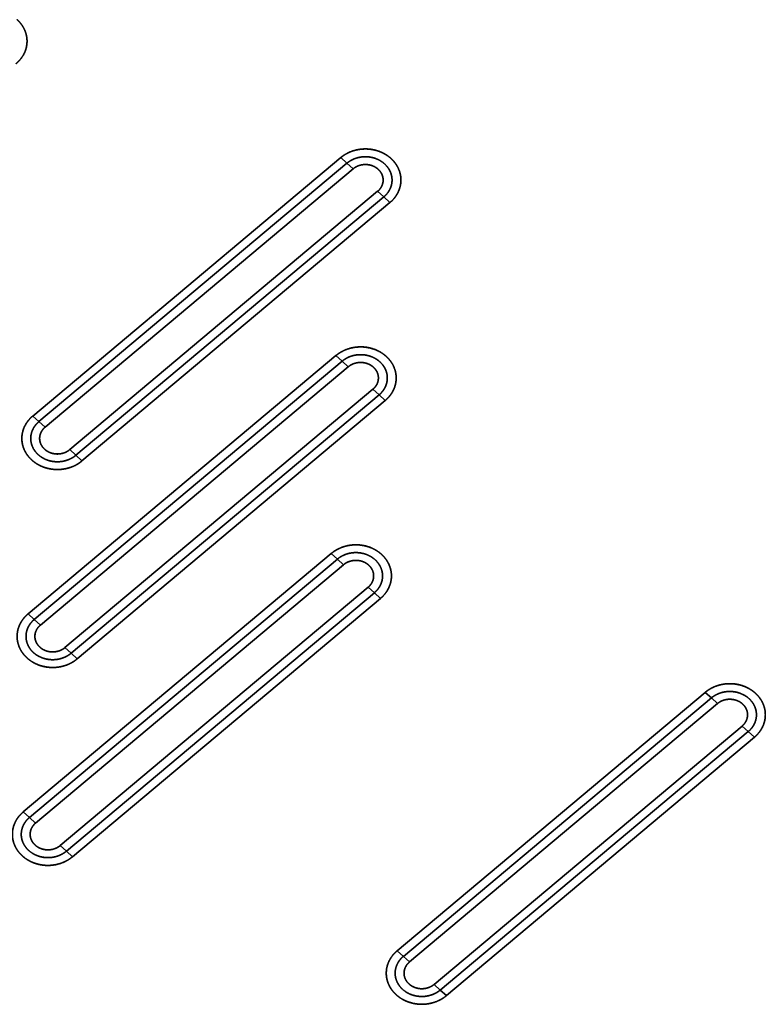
# Model space of a CAD drawing. Extents: x -8 to 2003, y -38 to 1514.
# Tile 14 of 31: x 375 to 500, y 507 to 673. Entities that reach past the tile are written whole.
import ezdxf

# ---------------------------------------------------------------- set-up
doc = ezdxf.new("R2010")
doc.units = 0
doc.layers.get('0').update_dxf_attribs({"lineweight": 13})

# ---------------------------------------------------------------- blocks, each defined once
blk = doc.blocks.new('BLOCK59')
at = {"color": 7, "lineweight": 35}
for p, q in [((260.03, 589.73), (208.07, 546.12)), ((260.03, 589.73), (208.07, 546.12)), ((261.07, 588.78), (209.11, 545.17)), ((209.11, 545.17), (261.07, 588.78)), ((210.14, 544.23), (262.11, 587.83)), ((210.14, 544.23), (262.11, 587.83)), ((214.3, 540.44), (266.26, 584.04)), ((266.26, 584.04), (214.3, 540.44)), ((215.33, 539.49), (267.3, 583.1)), ((215.33, 539.49), (267.3, 583.1)), ((216.37, 538.54), (268.34, 582.15)), ((216.37, 538.54), (268.34, 582.15)), ((259.23, 556.32), (207.27, 512.72)), ((259.23, 556.32), (207.27, 512.72)), ((260.27, 555.38), (208.31, 511.77)), ((208.31, 511.77), (260.27, 555.38)), ((209.34, 510.82), (261.31, 554.43)), ((209.34, 510.82), (261.31, 554.43)), ((213.5, 507.03), (265.46, 550.64)), ((265.46, 550.64), (213.5, 507.03)), ((214.54, 506.09), (266.5, 549.69)), ((214.54, 506.09), (266.5, 549.69)), ((215.57, 505.14), (267.54, 548.74)), ((215.57, 505.14), (267.54, 548.74)), ((258.43, 522.92), (206.47, 479.31)), ((258.43, 522.92), (206.47, 479.31)), ((259.47, 521.97), (207.51, 478.37)), ((207.51, 478.37), (259.47, 521.97)), ((208.54, 477.42), (260.51, 521.03)), ((208.54, 477.42), (260.51, 521.03)), ((212.7, 473.63), (264.66, 517.24)), ((264.66, 517.24), (212.7, 473.63)), ((213.74, 472.68), (265.7, 516.29)), ((213.74, 472.68), (265.7, 516.29)), ((214.77, 471.74), (266.74, 515.34)), ((214.77, 471.74), (266.74, 515.34)), ((321.53, 499.48), (269.56, 455.88)), ((321.53, 499.48), (269.56, 455.88)), ((322.57, 498.54), (270.6, 454.93)), ((270.6, 454.93), (322.57, 498.54)), ((271.64, 453.99), (323.6, 497.59)), ((271.64, 453.99), (323.6, 497.59)), ((275.79, 450.2), (327.76, 493.8)), ((327.76, 493.8), (275.79, 450.2)), ((276.83, 449.25), (328.79, 492.85)), ((276.83, 449.25), (328.79, 492.85)), ((277.87, 448.3), (329.83, 491.91)), ((277.87, 448.3), (329.83, 491.91))]:
    blk.add_line(p, q, dxfattribs=at)
at = {"color": 7, "lineweight": 35, "ltscale": 0.035136}
for p, q in [((260.03, 589.73), (261.07, 588.78)), ((260.03, 589.73), (261.07, 588.78)), ((261.07, 588.78), (262.11, 587.83)), ((261.07, 588.78), (262.11, 587.83)), ((267.3, 583.1), (266.26, 584.04)), ((267.3, 583.1), (266.26, 584.04)), ((268.34, 582.15), (267.3, 583.1)), ((268.34, 582.15), (267.3, 583.1)), ((259.23, 556.32), (260.27, 555.38)), ((259.23, 556.32), (260.27, 555.38)), ((260.27, 555.38), (261.31, 554.43)), ((260.27, 555.38), (261.31, 554.43)), ((266.5, 549.69), (265.46, 550.64)), ((266.5, 549.69), (265.46, 550.64)), ((267.54, 548.74), (266.5, 549.69)), ((267.54, 548.74), (266.5, 549.69)), ((208.07, 546.12), (209.11, 545.17)), ((208.07, 546.12), (209.11, 545.17)), ((209.11, 545.17), (210.14, 544.23)), ((209.11, 545.17), (210.14, 544.23)), ((215.33, 539.49), (214.3, 540.44)), ((215.33, 539.49), (214.3, 540.44)), ((216.37, 538.54), (215.33, 539.49)), ((216.37, 538.54), (215.33, 539.49)), ((258.43, 522.92), (259.47, 521.97)), ((258.43, 522.92), (259.47, 521.97)), ((259.47, 521.97), (260.51, 521.03)), ((259.47, 521.97), (260.51, 521.03)), ((265.7, 516.29), (264.66, 517.24)), ((265.7, 516.29), (264.66, 517.24)), ((266.74, 515.34), (265.7, 516.29)), ((266.74, 515.34), (265.7, 516.29)), ((207.27, 512.72), (208.31, 511.77)), ((207.27, 512.72), (208.31, 511.77)), ((208.31, 511.77), (209.34, 510.82)), ((208.31, 511.77), (209.34, 510.82)), ((214.54, 506.09), (213.5, 507.03)), ((214.54, 506.09), (213.5, 507.03)), ((215.57, 505.14), (214.54, 506.09)), ((215.57, 505.14), (214.54, 506.09)), ((321.53, 499.48), (322.57, 498.54)), ((321.53, 499.48), (322.57, 498.54)), ((322.57, 498.54), (323.6, 497.59)), ((322.57, 498.54), (323.6, 497.59)), ((328.79, 492.85), (327.76, 493.8)), ((328.79, 492.85), (327.76, 493.8)), ((329.83, 491.91), (328.79, 492.85)), ((329.83, 491.91), (328.79, 492.85)), ((206.47, 479.31), (207.51, 478.37)), ((206.47, 479.31), (207.51, 478.37)), ((207.51, 478.37), (208.54, 477.42)), ((207.51, 478.37), (208.54, 477.42)), ((213.74, 472.68), (212.7, 473.63)), ((213.74, 472.68), (212.7, 473.63)), ((214.77, 471.74), (213.74, 472.68)), ((214.77, 471.74), (213.74, 472.68)), ((269.56, 455.88), (270.6, 454.93)), ((269.56, 455.88), (270.6, 454.93)), ((270.6, 454.93), (271.64, 453.99)), ((270.6, 454.93), (271.64, 453.99)), ((276.83, 449.25), (275.79, 450.2)), ((276.83, 449.25), (275.79, 450.2)), ((277.87, 448.3), (276.83, 449.25)), ((277.87, 448.3), (276.83, 449.25))]:
    blk.add_line(p, q, dxfattribs=at)
at = {"color": 7, "lineweight": 35}
for points, knots in [([(205.42, 613.01), (205.81, 612.65), (206.16, 612.25), (206.45, 611.82), (206.91, 610.89), (207.11, 609.89), (207.14, 609.39), (207.06, 608.38), (206.71, 607.42), (206.47, 606.97), (206.08, 606.41), (205.61, 605.91), (205.5, 605.8), (205.37, 605.69), (205.25, 605.58)], [0, 0, 0, 0, 0, 0, 3.459933, 3.459933, 3.459933, 6.845015, 6.845015, 6.845015, 10.255085, 10.255085, 10.255085, 11.337267, 11.337267, 11.337267, 11.337267, 11.337267, 11.337267]), ([(205.25, 605.58), (205.73, 605.99), (206.17, 606.47), (206.54, 607.03), (207.03, 608.14), (207.14, 609.35), (207.11, 609.88), (206.9, 610.92), (206.43, 611.86), (206.13, 612.29), (205.79, 612.67), (205.42, 613.01)], [0, 0, 0, 0, 0, 0, 5.867986, 5.867986, 5.867986, 10.485978, 10.485978, 10.485978, 15.122819, 15.122819, 15.122819, 15.122819, 15.122819, 15.122819]), ([(260.03, 589.73), (260.45, 590.07), (260.91, 590.38), (261.4, 590.63), (262.45, 591.02), (263.56, 591.19), (264.13, 591.22), (265.27, 591.16), (266.36, 590.87), (266.89, 590.67), (267.54, 590.33), (268.12, 589.9), (268.26, 589.8), (268.39, 589.69), (268.52, 589.57)], [0, 0, 0, 0, 0, 0, 3.548015, 3.548015, 3.548015, 7.176611, 7.176611, 7.176611, 10.782581, 10.782581, 10.782581, 11.906057, 11.906057, 11.906057, 11.906057, 11.906057, 11.906057]), ([(268.52, 589.57), (268.02, 590.02), (267.43, 590.43), (266.76, 590.75), (265.3, 591.21), (263.73, 591.24), (262.95, 591.14), (261.84, 590.84), (260.88, 590.34), (260.57, 590.15), (260.29, 589.94), (260.03, 589.73)], [0, 0, 0, 0, 0, 0, 6.233792, 6.233792, 6.233792, 12.425767, 12.425767, 12.425767, 15.561344, 15.561344, 15.561344, 15.561344, 15.561344, 15.561344]), ([(261.07, 588.78), (261.55, 589.18), (262.11, 589.5), (262.72, 589.73), (263.95, 589.96), (265.2, 589.83), (265.78, 589.68), (266.71, 589.28), (267.48, 588.66), (267.77, 588.36), (268.25, 587.73), (268.55, 587.01), (268.65, 586.64), (268.75, 585.78), (268.59, 584.91), (268.41, 584.44), (268.07, 583.88), (267.63, 583.39), (267.52, 583.29), (267.41, 583.19), (267.3, 583.1)], [0, 0, 0, 0, 0, 0, 4.718867, 4.718867, 4.718867, 9.044567, 9.044567, 9.044567, 12.144534, 12.144534, 12.144534, 15.08514, 15.08514, 15.08514, 18.96418, 18.96418, 18.96418, 20.080986, 20.080986, 20.080986, 20.080986, 20.080986, 20.080986]), ([(261.07, 588.78), (261.39, 589.05), (261.74, 589.27), (262.12, 589.46), (263, 589.79), (263.94, 589.91), (264.47, 589.91), (265.42, 589.78), (266.32, 589.44), (266.7, 589.24), (267.4, 588.76), (267.95, 588.15), (268.18, 587.82), (268.53, 587.13), (268.69, 586.38), (268.72, 586), (268.67, 585.26), (268.43, 584.55), (268.26, 584.21), (267.97, 583.77), (267.62, 583.38), (267.52, 583.28), (267.41, 583.19), (267.3, 583.1)], [0, 0, 0, 0, 0, 0, 2.812135, 2.812135, 2.812135, 6.245007, 6.245007, 6.245007, 9.14838, 9.14838, 9.14838, 11.888757, 11.888757, 11.888757, 14.49643, 14.49643, 14.49643, 17.115495, 17.115495, 17.115495, 18.087579, 18.087579, 18.087579, 18.087579, 18.087579, 18.087579]), ([(262.11, 587.83), (262.39, 588.06), (262.7, 588.25), (263.05, 588.4), (263.78, 588.59), (264.54, 588.58), (264.91, 588.52), (265.45, 588.35), (265.93, 588.08), (266.08, 587.98), (266.22, 587.87), (266.35, 587.75)], [0, 0, 0, 0, 0, 0, 3.068636, 3.068636, 3.068636, 6.169147, 6.169147, 6.169147, 7.68035, 7.68035, 7.68035, 7.68035, 7.68035, 7.68035]), ([(262.11, 587.83), (262.37, 588.05), (262.67, 588.23), (262.99, 588.37), (263.76, 588.6), (264.58, 588.58), (265.03, 588.5), (265.58, 588.31), (266.05, 588), (266.16, 587.92), (266.26, 587.84), (266.35, 587.75)], [0, 0, 0, 0, 0, 0, 2.938005, 2.938005, 2.938005, 6.668285, 6.668285, 6.668285, 7.774305, 7.774305, 7.774305, 7.774305, 7.774305, 7.774305]), ([(268.52, 589.57), (268.91, 589.22), (269.25, 588.82), (269.54, 588.38), (270, 587.46), (270.2, 586.46), (270.23, 585.95), (270.15, 584.95), (269.8, 583.99), (269.56, 583.53), (269.18, 582.97), (268.71, 582.48), (268.59, 582.36), (268.47, 582.25), (268.34, 582.15)], [0, 0, 0, 0, 0, 0, 3.459933, 3.459933, 3.459933, 6.845015, 6.845015, 6.845015, 10.255085, 10.255085, 10.255085, 11.337267, 11.337267, 11.337267, 11.337267, 11.337267, 11.337267]), ([(268.34, 582.15), (268.82, 582.55), (269.26, 583.04), (269.64, 583.6), (270.12, 584.71), (270.23, 585.91), (270.2, 586.44), (270, 587.49), (269.52, 588.42), (269.22, 588.85), (268.88, 589.24), (268.52, 589.57)], [0, 0, 0, 0, 0, 0, 5.867986, 5.867986, 5.867986, 10.485978, 10.485978, 10.485978, 15.122819, 15.122819, 15.122819, 15.122819, 15.122819, 15.122819]), ([(266.35, 587.75), (266.61, 587.52), (266.83, 587.24), (267, 586.94), (267.22, 586.29), (267.2, 585.62), (267.13, 585.29), (266.94, 584.82), (266.63, 584.4), (266.52, 584.27), (266.4, 584.15), (266.26, 584.04)], [0, 0, 0, 0, 0, 0, 3.007019, 3.007019, 3.007019, 5.984959, 5.984959, 5.984959, 7.462987, 7.462987, 7.462987, 7.462987, 7.462987, 7.462987]), ([(266.35, 587.75), (266.59, 587.54), (266.79, 587.29), (266.95, 587.02), (267.18, 586.45), (267.21, 585.84), (267.18, 585.54), (267.04, 585.03), (266.76, 584.56), (266.62, 584.37), (266.45, 584.2), (266.26, 584.04)], [0, 0, 0, 0, 0, 0, 2.763179, 2.763179, 2.763179, 5.471154, 5.471154, 5.471154, 7.56044, 7.56044, 7.56044, 7.56044, 7.56044, 7.56044]), ([(259.23, 556.32), (259.65, 556.67), (260.11, 556.97), (260.6, 557.22), (261.65, 557.62), (262.76, 557.79), (263.33, 557.82), (264.47, 557.76), (265.56, 557.47), (266.09, 557.26), (266.74, 556.93), (267.32, 556.5), (267.46, 556.39), (267.59, 556.28), (267.72, 556.17)], [0, 0, 0, 0, 0, 0, 3.548015, 3.548015, 3.548015, 7.176611, 7.176611, 7.176611, 10.782581, 10.782581, 10.782581, 11.906057, 11.906057, 11.906057, 11.906057, 11.906057, 11.906057]), ([(267.72, 556.17), (267.22, 556.62), (266.64, 557.02), (265.96, 557.35), (264.5, 557.8), (262.93, 557.83), (262.15, 557.74), (261.04, 557.43), (260.08, 556.93), (259.77, 556.74), (259.49, 556.54), (259.23, 556.32)], [0, 0, 0, 0, 0, 0, 6.233792, 6.233792, 6.233792, 12.425767, 12.425767, 12.425767, 15.561344, 15.561344, 15.561344, 15.561344, 15.561344, 15.561344]), ([(260.27, 555.38), (260.75, 555.78), (261.31, 556.1), (261.92, 556.32), (263.15, 556.56), (264.4, 556.42), (264.98, 556.27), (265.91, 555.87), (266.69, 555.25), (266.97, 554.96), (267.45, 554.33), (267.75, 553.61), (267.85, 553.24), (267.95, 552.37), (267.79, 551.51), (267.61, 551.04), (267.27, 550.48), (266.83, 549.99), (266.72, 549.89), (266.62, 549.79), (266.5, 549.69)], [0, 0, 0, 0, 0, 0, 4.718867, 4.718867, 4.718867, 9.044567, 9.044567, 9.044567, 12.144534, 12.144534, 12.144534, 15.08514, 15.08514, 15.08514, 18.96418, 18.96418, 18.96418, 20.080986, 20.080986, 20.080986, 20.080986, 20.080986, 20.080986]), ([(260.27, 555.38), (260.59, 555.64), (260.94, 555.87), (261.32, 556.06), (262.2, 556.39), (263.14, 556.5), (263.67, 556.5), (264.62, 556.38), (265.52, 556.04), (265.9, 555.83), (266.6, 555.36), (267.15, 554.74), (267.38, 554.41), (267.73, 553.72), (267.89, 552.97), (267.92, 552.6), (267.87, 551.86), (267.63, 551.14), (267.46, 550.8), (267.17, 550.37), (266.82, 549.98), (266.72, 549.88), (266.61, 549.78), (266.5, 549.69)], [0, 0, 0, 0, 0, 0, 2.812135, 2.812135, 2.812135, 6.245007, 6.245007, 6.245007, 9.148379, 9.148379, 9.148379, 11.888757, 11.888757, 11.888757, 14.49643, 14.49643, 14.49643, 17.115494, 17.115494, 17.115494, 18.087579, 18.087579, 18.087579, 18.087579, 18.087579, 18.087579]), ([(261.31, 554.43), (261.59, 554.66), (261.9, 554.85), (262.25, 555), (262.98, 555.19), (263.74, 555.17), (264.11, 555.11), (264.65, 554.95), (265.13, 554.68), (265.28, 554.58), (265.42, 554.47), (265.55, 554.35)], [0, 0, 0, 0, 0, 0, 3.068636, 3.068636, 3.068636, 6.169147, 6.169147, 6.169147, 7.68035, 7.68035, 7.68035, 7.68035, 7.68035, 7.68035]), ([(261.31, 554.43), (261.57, 554.65), (261.87, 554.83), (262.19, 554.97), (262.96, 555.19), (263.78, 555.18), (264.23, 555.1), (264.78, 554.9), (265.25, 554.59), (265.36, 554.52), (265.46, 554.44), (265.55, 554.35)], [0, 0, 0, 0, 0, 0, 2.938005, 2.938005, 2.938005, 6.668285, 6.668285, 6.668285, 7.774305, 7.774305, 7.774305, 7.774305, 7.774305, 7.774305]), ([(267.72, 556.17), (268.11, 555.81), (268.45, 555.42), (268.74, 554.98), (269.2, 554.06), (269.4, 553.05), (269.43, 552.55), (269.35, 551.54), (269, 550.58), (268.76, 550.13), (268.38, 549.57), (267.91, 549.08), (267.79, 548.96), (267.67, 548.85), (267.54, 548.74)], [0, 0, 0, 0, 0, 0, 3.459933, 3.459933, 3.459933, 6.845015, 6.845015, 6.845015, 10.255085, 10.255085, 10.255085, 11.337267, 11.337267, 11.337267, 11.337267, 11.337267, 11.337267]), ([(267.54, 548.74), (268.02, 549.15), (268.47, 549.63), (268.84, 550.19), (269.32, 551.3), (269.43, 552.51), (269.4, 553.04), (269.2, 554.08), (268.72, 555.02), (268.42, 555.45), (268.08, 555.83), (267.72, 556.17)], [0, 0, 0, 0, 0, 0, 5.867986, 5.867986, 5.867986, 10.485978, 10.485978, 10.485978, 15.122819, 15.122819, 15.122819, 15.122819, 15.122819, 15.122819]), ([(265.55, 554.35), (265.81, 554.11), (266.03, 553.84), (266.2, 553.54), (266.42, 552.89), (266.4, 552.22), (266.33, 551.88), (266.14, 551.41), (265.83, 551), (265.72, 550.87), (265.6, 550.75), (265.46, 550.64)], [0, 0, 0, 0, 0, 0, 3.007019, 3.007019, 3.007019, 5.984959, 5.984959, 5.984959, 7.462987, 7.462987, 7.462987, 7.462987, 7.462987, 7.462987]), ([(265.55, 554.35), (265.79, 554.14), (265.99, 553.89), (266.15, 553.62), (266.38, 553.05), (266.41, 552.44), (266.38, 552.14), (266.24, 551.62), (265.96, 551.16), (265.82, 550.97), (265.65, 550.79), (265.46, 550.64)], [0, 0, 0, 0, 0, 0, 2.763179, 2.763179, 2.763179, 5.471154, 5.471154, 5.471154, 7.56044, 7.56044, 7.56044, 7.56044, 7.56044, 7.56044]), ([(207.89, 538.7), (207.5, 539.05), (207.16, 539.45), (206.86, 539.89), (206.41, 540.81), (206.21, 541.81), (206.18, 542.32), (206.26, 543.32), (206.6, 544.28), (206.84, 544.74), (207.23, 545.3), (207.7, 545.79), (207.82, 545.91), (207.94, 546.02), (208.07, 546.12)], [0, 0, 0, 0, 0, 0, 3.459933, 3.459933, 3.459933, 6.845015, 6.845015, 6.845015, 10.255085, 10.255085, 10.255085, 11.337267, 11.337267, 11.337267, 11.337267, 11.337267, 11.337267]), ([(208.07, 546.12), (207.58, 545.72), (207.14, 545.23), (206.77, 544.67), (206.29, 543.56), (206.17, 542.36), (206.2, 541.82), (206.41, 540.78), (206.89, 539.85), (207.18, 539.42), (207.52, 539.03), (207.89, 538.7)], [0, 0, 0, 0, 0, 0, 5.867986, 5.867986, 5.867986, 10.485978, 10.485978, 10.485978, 15.122819, 15.122819, 15.122819, 15.122819, 15.122819, 15.122819]), ([(215.33, 539.49), (214.86, 539.09), (214.3, 538.77), (213.68, 538.54), (212.45, 538.31), (211.21, 538.44), (210.63, 538.59), (209.7, 538.99), (208.92, 539.61), (208.63, 539.91), (208.16, 540.54), (207.86, 541.26), (207.76, 541.63), (207.66, 542.49), (207.82, 543.36), (208, 543.83), (208.34, 544.39), (208.78, 544.88), (208.88, 544.98), (208.99, 545.08), (209.11, 545.17)], [0, 0, 0, 0, 0, 0, 4.718868, 4.718868, 4.718868, 9.044568, 9.044568, 9.044568, 12.144535, 12.144535, 12.144535, 15.08514, 15.08514, 15.08514, 18.964181, 18.964181, 18.964181, 20.080986, 20.080986, 20.080986, 20.080986, 20.080986, 20.080986]), ([(215.33, 539.49), (215.02, 539.22), (214.67, 539), (214.29, 538.81), (213.41, 538.48), (212.46, 538.36), (211.94, 538.36), (210.98, 538.49), (210.09, 538.83), (209.7, 539.03), (209.01, 539.51), (208.46, 540.12), (208.23, 540.45), (207.88, 541.14), (207.72, 541.89), (207.69, 542.27), (207.74, 543.01), (207.98, 543.72), (208.15, 544.06), (208.43, 544.5), (208.79, 544.89), (208.89, 544.99), (209, 545.08), (209.11, 545.17)], [0, 0, 0, 0, 0, 0, 2.812135, 2.812135, 2.812135, 6.245007, 6.245007, 6.245007, 9.14838, 9.14838, 9.14838, 11.888757, 11.888757, 11.888757, 14.49643, 14.49643, 14.49643, 17.115495, 17.115495, 17.115495, 18.087579, 18.087579, 18.087579, 18.087579, 18.087579, 18.087579]), ([(210.05, 540.52), (209.8, 540.75), (209.58, 541.03), (209.41, 541.33), (209.19, 541.98), (209.21, 542.65), (209.28, 542.98), (209.47, 543.45), (209.77, 543.87), (209.89, 544), (210.01, 544.12), (210.14, 544.23)], [0, 0, 0, 0, 0, 0, 3.007019, 3.007019, 3.007019, 5.984959, 5.984959, 5.984959, 7.462987, 7.462987, 7.462987, 7.462987, 7.462987, 7.462987]), ([(210.05, 540.52), (209.82, 540.73), (209.62, 540.98), (209.46, 541.25), (209.23, 541.82), (209.19, 542.43), (209.22, 542.73), (209.37, 543.24), (209.65, 543.71), (209.79, 543.9), (209.96, 544.07), (210.14, 544.23)], [0, 0, 0, 0, 0, 0, 2.763179, 2.763179, 2.763179, 5.471154, 5.471154, 5.471154, 7.56044, 7.56044, 7.56044, 7.56044, 7.56044, 7.56044]), ([(214.3, 540.44), (214.02, 540.21), (213.71, 540.02), (213.36, 539.87), (212.63, 539.68), (211.87, 539.69), (211.49, 539.75), (210.95, 539.92), (210.47, 540.19), (210.33, 540.29), (210.19, 540.4), (210.05, 540.52)], [0, 0, 0, 0, 0, 0, 3.068636, 3.068636, 3.068636, 6.169147, 6.169147, 6.169147, 7.68035, 7.68035, 7.68035, 7.68035, 7.68035, 7.68035]), ([(214.3, 540.44), (214.04, 540.22), (213.74, 540.04), (213.42, 539.9), (212.64, 539.67), (211.83, 539.69), (211.38, 539.77), (210.83, 539.96), (210.35, 540.27), (210.25, 540.35), (210.15, 540.43), (210.05, 540.52)], [0, 0, 0, 0, 0, 0, 2.938005, 2.938005, 2.938005, 6.668285, 6.668285, 6.668285, 7.774305, 7.774305, 7.774305, 7.774305, 7.774305, 7.774305]), ([(216.37, 538.54), (215.96, 538.2), (215.5, 537.89), (215.01, 537.64), (213.96, 537.25), (212.85, 537.08), (212.28, 537.05), (211.14, 537.11), (210.05, 537.4), (209.52, 537.6), (208.87, 537.94), (208.28, 538.37), (208.15, 538.47), (208.02, 538.58), (207.89, 538.7)], [0, 0, 0, 0, 0, 0, 3.548015, 3.548015, 3.548015, 7.176611, 7.176611, 7.176611, 10.782581, 10.782581, 10.782581, 11.906057, 11.906057, 11.906057, 11.906057, 11.906057, 11.906057]), ([(207.89, 538.7), (208.38, 538.25), (208.97, 537.84), (209.65, 537.52), (211.11, 537.06), (212.68, 537.03), (213.46, 537.13), (214.57, 537.43), (215.53, 537.93), (215.83, 538.12), (216.11, 538.33), (216.37, 538.54)], [0, 0, 0, 0, 0, 0, 6.233792, 6.233792, 6.233792, 12.425767, 12.425767, 12.425767, 15.561344, 15.561344, 15.561344, 15.561344, 15.561344, 15.561344]), ([(258.43, 522.92), (258.85, 523.27), (259.31, 523.57), (259.8, 523.82), (260.85, 524.22), (261.96, 524.39), (262.53, 524.42), (263.67, 524.35), (264.76, 524.06), (265.29, 523.86), (265.94, 523.52), (266.53, 523.1), (266.66, 522.99), (266.79, 522.88), (266.92, 522.76)], [0, 0, 0, 0, 0, 0, 3.548015, 3.548015, 3.548015, 7.176611, 7.176611, 7.176611, 10.782581, 10.782581, 10.782581, 11.906057, 11.906057, 11.906057, 11.906057, 11.906057, 11.906057]), ([(266.92, 522.76), (266.42, 523.21), (265.84, 523.62), (265.16, 523.95), (263.7, 524.4), (262.13, 524.43), (261.35, 524.33), (260.24, 524.03), (259.28, 523.53), (258.98, 523.34), (258.69, 523.14), (258.43, 522.92)], [0, 0, 0, 0, 0, 0, 6.233792, 6.233792, 6.233792, 12.425767, 12.425767, 12.425767, 15.561344, 15.561344, 15.561344, 15.561344, 15.561344, 15.561344]), ([(259.47, 521.97), (259.95, 522.37), (260.51, 522.69), (261.12, 522.92), (262.35, 523.16), (263.6, 523.02), (264.18, 522.87), (265.11, 522.47), (265.89, 521.85), (266.17, 521.56), (266.65, 520.92), (266.95, 520.2), (267.05, 519.84), (267.15, 518.97), (266.99, 518.11), (266.81, 517.63), (266.47, 517.07), (266.03, 516.59), (265.92, 516.48), (265.82, 516.38), (265.7, 516.29)], [0, 0, 0, 0, 0, 0, 4.718866, 4.718866, 4.718866, 9.044566, 9.044566, 9.044566, 12.144533, 12.144533, 12.144533, 15.085139, 15.085139, 15.085139, 18.964179, 18.964179, 18.964179, 20.080986, 20.080986, 20.080986, 20.080986, 20.080986, 20.080986]), ([(259.47, 521.97), (259.79, 522.24), (260.14, 522.47), (260.52, 522.66), (261.4, 522.99), (262.34, 523.1), (262.87, 523.1), (263.82, 522.97), (264.72, 522.63), (265.1, 522.43), (265.8, 521.96), (266.35, 521.34), (266.58, 521.01), (266.93, 520.32), (267.09, 519.57), (267.12, 519.2), (267.07, 518.45), (266.83, 517.74), (266.66, 517.4), (266.37, 516.96), (266.02, 516.58), (265.92, 516.48), (265.81, 516.38), (265.7, 516.29)], [0, 0, 0, 0, 0, 0, 2.812135, 2.812135, 2.812135, 6.245007, 6.245007, 6.245007, 9.14838, 9.14838, 9.14838, 11.888758, 11.888758, 11.888758, 14.49643, 14.49643, 14.49643, 17.115495, 17.115495, 17.115495, 18.087579, 18.087579, 18.087579, 18.087579, 18.087579, 18.087579]), ([(266.92, 522.76), (267.31, 522.41), (267.65, 522.01), (267.94, 521.58), (268.4, 520.65), (268.6, 519.65), (268.63, 519.15), (268.55, 518.14), (268.2, 517.18), (267.97, 516.72), (267.58, 516.17), (267.11, 515.67), (266.99, 515.56), (266.87, 515.45), (266.74, 515.34)], [0, 0, 0, 0, 0, 0, 3.459933, 3.459933, 3.459933, 6.845015, 6.845015, 6.845015, 10.255085, 10.255085, 10.255085, 11.337267, 11.337267, 11.337267, 11.337267, 11.337267, 11.337267]), ([(266.74, 515.34), (267.22, 515.75), (267.67, 516.23), (268.04, 516.79), (268.52, 517.9), (268.63, 519.1), (268.61, 519.64), (268.4, 520.68), (267.92, 521.62), (267.62, 522.05), (267.29, 522.43), (266.92, 522.76)], [0, 0, 0, 0, 0, 0, 5.867986, 5.867986, 5.867986, 10.485978, 10.485978, 10.485978, 15.122819, 15.122819, 15.122819, 15.122819, 15.122819, 15.122819]), ([(260.51, 521.03), (260.79, 521.26), (261.1, 521.45), (261.45, 521.59), (262.18, 521.78), (262.94, 521.77), (263.31, 521.71), (263.85, 521.55), (264.33, 521.28), (264.48, 521.18), (264.62, 521.07), (264.75, 520.95)], [0, 0, 0, 0, 0, 0, 3.068636, 3.068636, 3.068636, 6.169147, 6.169147, 6.169147, 7.68035, 7.68035, 7.68035, 7.68035, 7.68035, 7.68035]), ([(260.51, 521.03), (260.77, 521.24), (261.07, 521.43), (261.39, 521.57), (262.16, 521.79), (262.98, 521.78), (263.43, 521.7), (263.98, 521.5), (264.45, 521.19), (264.56, 521.11), (264.66, 521.03), (264.75, 520.95)], [0, 0, 0, 0, 0, 0, 2.938005, 2.938005, 2.938005, 6.668285, 6.668285, 6.668285, 7.774305, 7.774305, 7.774305, 7.774305, 7.774305, 7.774305]), ([(264.75, 520.95), (265.01, 520.71), (265.23, 520.44), (265.4, 520.13), (265.62, 519.49), (265.6, 518.81), (265.53, 518.48), (265.34, 518.01), (265.03, 517.6), (264.92, 517.47), (264.8, 517.35), (264.66, 517.24)], [0, 0, 0, 0, 0, 0, 3.007019, 3.007019, 3.007019, 5.984959, 5.984959, 5.984959, 7.462987, 7.462987, 7.462987, 7.462987, 7.462987, 7.462987]), ([(264.75, 520.95), (264.99, 520.73), (265.19, 520.49), (265.35, 520.22), (265.58, 519.65), (265.61, 519.04), (265.58, 518.74), (265.44, 518.22), (265.16, 517.75), (265.02, 517.56), (264.85, 517.39), (264.66, 517.24)], [0, 0, 0, 0, 0, 0, 2.763179, 2.763179, 2.763179, 5.471154, 5.471154, 5.471154, 7.56044, 7.56044, 7.56044, 7.56044, 7.56044, 7.56044]), ([(207.09, 505.3), (206.7, 505.65), (206.36, 506.05), (206.06, 506.48), (205.61, 507.41), (205.41, 508.41), (205.38, 508.91), (205.46, 509.92), (205.81, 510.88), (206.04, 511.34), (206.43, 511.89), (206.9, 512.39), (207.02, 512.5), (207.14, 512.61), (207.27, 512.72)], [0, 0, 0, 0, 0, 0, 3.459933, 3.459933, 3.459933, 6.845015, 6.845015, 6.845015, 10.255085, 10.255085, 10.255085, 11.337267, 11.337267, 11.337267, 11.337267, 11.337267, 11.337267]), ([(207.27, 512.72), (206.78, 512.31), (206.34, 511.83), (205.97, 511.27), (205.49, 510.16), (205.37, 508.96), (205.4, 508.42), (205.61, 507.38), (206.09, 506.44), (206.38, 506.01), (206.72, 505.63), (207.09, 505.3)], [0, 0, 0, 0, 0, 0, 5.867986, 5.867986, 5.867986, 10.485978, 10.485978, 10.485978, 15.122819, 15.122819, 15.122819, 15.122819, 15.122819, 15.122819]), ([(214.54, 506.09), (214.06, 505.69), (213.5, 505.37), (212.88, 505.14), (211.66, 504.9), (210.41, 505.04), (209.83, 505.19), (208.9, 505.59), (208.12, 506.21), (207.83, 506.5), (207.36, 507.14), (207.06, 507.86), (206.96, 508.22), (206.86, 509.09), (207.02, 509.95), (207.2, 510.43), (207.54, 510.99), (207.98, 511.47), (208.08, 511.58), (208.19, 511.68), (208.31, 511.77)], [0, 0, 0, 0, 0, 0, 4.718866, 4.718866, 4.718866, 9.044566, 9.044566, 9.044566, 12.144533, 12.144533, 12.144533, 15.085139, 15.085139, 15.085139, 18.964179, 18.964179, 18.964179, 20.080986, 20.080986, 20.080986, 20.080986, 20.080986, 20.080986]), ([(214.54, 506.09), (214.22, 505.82), (213.87, 505.59), (213.49, 505.4), (212.61, 505.07), (211.66, 504.96), (211.14, 504.96), (210.18, 505.08), (209.29, 505.43), (208.9, 505.63), (208.21, 506.1), (207.66, 506.72), (207.43, 507.05), (207.08, 507.74), (206.92, 508.49), (206.89, 508.86), (206.94, 509.61), (207.18, 510.32), (207.35, 510.66), (207.63, 511.1), (207.99, 511.48), (208.09, 511.58), (208.2, 511.68), (208.31, 511.77)], [0, 0, 0, 0, 0, 0, 2.812135, 2.812135, 2.812135, 6.245007, 6.245007, 6.245007, 9.14838, 9.14838, 9.14838, 11.888757, 11.888757, 11.888757, 14.49643, 14.49643, 14.49643, 17.115495, 17.115495, 17.115495, 18.087579, 18.087579, 18.087579, 18.087579, 18.087579, 18.087579]), ([(209.26, 507.11), (209, 507.35), (208.78, 507.62), (208.61, 507.93), (208.39, 508.57), (208.41, 509.25), (208.48, 509.58), (208.67, 510.05), (208.97, 510.46), (209.09, 510.59), (209.21, 510.71), (209.34, 510.82)], [0, 0, 0, 0, 0, 0, 3.007019, 3.007019, 3.007019, 5.984959, 5.984959, 5.984959, 7.462987, 7.462987, 7.462987, 7.462987, 7.462987, 7.462987]), ([(209.26, 507.11), (209.02, 507.33), (208.82, 507.57), (208.66, 507.84), (208.43, 508.41), (208.39, 509.02), (208.42, 509.32), (208.57, 509.84), (208.85, 510.31), (208.99, 510.49), (209.16, 510.67), (209.34, 510.82)], [0, 0, 0, 0, 0, 0, 2.763179, 2.763179, 2.763179, 5.471154, 5.471154, 5.471154, 7.56044, 7.56044, 7.56044, 7.56044, 7.56044, 7.56044]), ([(213.5, 507.03), (213.22, 506.8), (212.91, 506.61), (212.56, 506.47), (211.83, 506.28), (211.07, 506.29), (210.69, 506.35), (210.15, 506.51), (209.68, 506.78), (209.53, 506.88), (209.39, 506.99), (209.26, 507.11)], [0, 0, 0, 0, 0, 0, 3.068636, 3.068636, 3.068636, 6.169147, 6.169147, 6.169147, 7.68035, 7.68035, 7.68035, 7.68035, 7.68035, 7.68035]), ([(213.5, 507.03), (213.24, 506.82), (212.94, 506.63), (212.62, 506.49), (211.84, 506.27), (211.03, 506.28), (210.58, 506.36), (210.03, 506.56), (209.55, 506.87), (209.45, 506.95), (209.35, 507.03), (209.26, 507.11)], [0, 0, 0, 0, 0, 0, 2.938005, 2.938005, 2.938005, 6.668285, 6.668285, 6.668285, 7.774305, 7.774305, 7.774305, 7.774305, 7.774305, 7.774305]), ([(215.57, 505.14), (215.16, 504.79), (214.7, 504.49), (214.21, 504.24), (213.16, 503.84), (212.05, 503.67), (211.48, 503.64), (210.34, 503.71), (209.25, 504), (208.72, 504.2), (208.07, 504.54), (207.48, 504.96), (207.35, 505.07), (207.22, 505.18), (207.09, 505.3)], [0, 0, 0, 0, 0, 0, 3.548015, 3.548015, 3.548015, 7.176611, 7.176611, 7.176611, 10.782581, 10.782581, 10.782581, 11.906057, 11.906057, 11.906057, 11.906057, 11.906057, 11.906057]), ([(207.09, 505.3), (207.58, 504.84), (208.17, 504.44), (208.85, 504.11), (210.31, 503.66), (211.88, 503.63), (212.66, 503.72), (213.77, 504.03), (214.73, 504.53), (215.03, 504.72), (215.31, 504.92), (215.57, 505.14)], [0, 0, 0, 0, 0, 0, 6.233792, 6.233792, 6.233792, 12.425767, 12.425767, 12.425767, 15.561344, 15.561344, 15.561344, 15.561344, 15.561344, 15.561344]), ([(321.53, 499.48), (321.94, 499.83), (322.4, 500.13), (322.89, 500.38), (323.94, 500.78), (325.05, 500.95), (325.62, 500.98), (326.76, 500.92), (327.85, 500.63), (328.38, 500.42), (329.03, 500.09), (329.62, 499.66), (329.75, 499.56), (329.88, 499.44), (330.01, 499.33)], [0, 0, 0, 0, 0, 0, 3.548015, 3.548015, 3.548015, 7.176611, 7.176611, 7.176611, 10.782581, 10.782581, 10.782581, 11.906057, 11.906057, 11.906057, 11.906057, 11.906057, 11.906057]), ([(330.01, 499.33), (329.52, 499.78), (328.93, 500.18), (328.25, 500.51), (326.79, 500.96), (325.22, 501), (324.44, 500.9), (323.34, 500.59), (322.37, 500.09), (322.07, 499.91), (321.79, 499.7), (321.53, 499.48)], [0, 0, 0, 0, 0, 0, 6.233792, 6.233792, 6.233792, 12.425767, 12.425767, 12.425767, 15.561344, 15.561344, 15.561344, 15.561344, 15.561344, 15.561344]), ([(322.57, 498.54), (323.04, 498.94), (323.6, 499.26), (324.22, 499.48), (325.45, 499.72), (326.69, 499.59), (327.27, 499.44), (328.2, 499.04), (328.98, 498.41), (329.27, 498.12), (329.74, 497.49), (330.04, 496.77), (330.14, 496.4), (330.24, 495.53), (330.08, 494.67), (329.9, 494.2), (329.56, 493.64), (329.12, 493.15), (329.02, 493.05), (328.91, 492.95), (328.79, 492.85)], [0, 0, 0, 0, 0, 0, 4.718866, 4.718866, 4.718866, 9.044566, 9.044566, 9.044566, 12.144533, 12.144533, 12.144533, 15.085139, 15.085139, 15.085139, 18.964179, 18.964179, 18.964179, 20.080986, 20.080986, 20.080986, 20.080986, 20.080986, 20.080986]), ([(322.57, 498.54), (322.88, 498.8), (323.23, 499.03), (323.61, 499.22), (324.49, 499.55), (325.44, 499.67), (325.96, 499.66), (326.92, 499.54), (327.81, 499.2), (328.2, 499), (328.89, 498.52), (329.44, 497.9), (329.67, 497.58), (330.02, 496.89), (330.18, 496.14), (330.21, 495.76), (330.16, 495.02), (329.92, 494.3), (329.75, 493.96), (329.47, 493.53), (329.11, 493.14), (329.01, 493.04), (328.9, 492.95), (328.79, 492.85)], [0, 0, 0, 0, 0, 0, 2.812135, 2.812135, 2.812135, 6.245007, 6.245007, 6.245007, 9.14838, 9.14838, 9.14838, 11.888757, 11.888757, 11.888757, 14.49643, 14.49643, 14.49643, 17.115494, 17.115494, 17.115494, 18.087579, 18.087579, 18.087579, 18.087579, 18.087579, 18.087579]), ([(330.01, 499.33), (330.4, 498.97), (330.74, 498.58), (331.04, 498.14), (331.49, 497.22), (331.69, 496.22), (331.72, 495.71), (331.64, 494.7), (331.3, 493.75), (331.06, 493.29), (330.67, 492.73), (330.2, 492.24), (330.08, 492.12), (329.96, 492.01), (329.83, 491.91)], [0, 0, 0, 0, 0, 0, 3.459933, 3.459933, 3.459933, 6.845015, 6.845015, 6.845015, 10.255085, 10.255085, 10.255085, 11.337267, 11.337267, 11.337267, 11.337267, 11.337267, 11.337267]), ([(329.83, 491.91), (330.32, 492.31), (330.76, 492.8), (331.13, 493.36), (331.61, 494.47), (331.73, 495.67), (331.7, 496.2), (331.49, 497.25), (331.01, 498.18), (330.72, 498.61), (330.38, 498.99), (330.01, 499.33)], [0, 0, 0, 0, 0, 0, 5.867986, 5.867986, 5.867986, 10.485978, 10.485978, 10.485978, 15.122819, 15.122819, 15.122819, 15.122819, 15.122819, 15.122819]), ([(323.6, 497.59), (323.88, 497.82), (324.19, 498.01), (324.54, 498.16), (325.27, 498.35), (326.03, 498.33), (326.41, 498.27), (326.95, 498.11), (327.43, 497.84), (327.57, 497.74), (327.71, 497.63), (327.85, 497.51)], [0, 0, 0, 0, 0, 0, 3.068636, 3.068636, 3.068636, 6.169147, 6.169147, 6.169147, 7.68035, 7.68035, 7.68035, 7.68035, 7.68035, 7.68035]), ([(323.6, 497.59), (323.86, 497.81), (324.16, 497.99), (324.48, 498.13), (325.26, 498.35), (326.07, 498.34), (326.52, 498.26), (327.07, 498.06), (327.55, 497.76), (327.65, 497.68), (327.75, 497.6), (327.85, 497.51)], [0, 0, 0, 0, 0, 0, 2.938005, 2.938005, 2.938005, 6.668285, 6.668285, 6.668285, 7.774305, 7.774305, 7.774305, 7.774305, 7.774305, 7.774305]), ([(327.85, 497.51), (328.1, 497.28), (328.32, 497), (328.49, 496.7), (328.71, 496.05), (328.69, 495.38), (328.62, 495.05), (328.43, 494.57), (328.13, 494.16), (328.01, 494.03), (327.89, 493.91), (327.76, 493.8)], [0, 0, 0, 0, 0, 0, 3.007019, 3.007019, 3.007019, 5.984959, 5.984959, 5.984959, 7.462987, 7.462987, 7.462987, 7.462987, 7.462987, 7.462987]), ([(327.85, 497.51), (328.08, 497.3), (328.28, 497.05), (328.44, 496.78), (328.67, 496.21), (328.71, 495.6), (328.68, 495.3), (328.53, 494.78), (328.25, 494.32), (328.11, 494.13), (327.94, 493.96), (327.76, 493.8)], [0, 0, 0, 0, 0, 0, 2.763179, 2.763179, 2.763179, 5.471154, 5.471154, 5.471154, 7.56044, 7.56044, 7.56044, 7.56044, 7.56044, 7.56044]), ([(206.29, 471.89), (205.9, 472.25), (205.56, 472.64), (205.26, 473.08), (204.81, 474), (204.61, 475), (204.58, 475.51), (204.66, 476.52), (205.01, 477.48), (205.24, 477.93), (205.63, 478.49), (206.1, 478.98), (206.22, 479.1), (206.34, 479.21), (206.47, 479.31)], [0, 0, 0, 0, 0, 0, 3.459933, 3.459933, 3.459933, 6.845015, 6.845015, 6.845015, 10.255085, 10.255085, 10.255085, 11.337267, 11.337267, 11.337267, 11.337267, 11.337267, 11.337267]), ([(206.47, 479.31), (205.98, 478.91), (205.54, 478.42), (205.17, 477.86), (204.69, 476.76), (204.57, 475.55), (204.6, 475.02), (204.81, 473.98), (205.29, 473.04), (205.58, 472.61), (205.92, 472.23), (206.29, 471.89)], [0, 0, 0, 0, 0, 0, 5.867986, 5.867986, 5.867986, 10.485978, 10.485978, 10.485978, 15.122819, 15.122819, 15.122819, 15.122819, 15.122819, 15.122819]), ([(213.74, 472.68), (213.26, 472.28), (212.7, 471.96), (212.08, 471.74), (210.86, 471.5), (209.61, 471.64), (209.03, 471.79), (208.1, 472.19), (207.32, 472.81), (207.03, 473.1), (206.56, 473.73), (206.26, 474.45), (206.16, 474.82), (206.06, 475.69), (206.22, 476.55), (206.4, 477.02), (206.74, 477.58), (207.18, 478.07), (207.28, 478.17), (207.39, 478.27), (207.51, 478.37)], [0, 0, 0, 0, 0, 0, 4.718866, 4.718866, 4.718866, 9.044567, 9.044567, 9.044567, 12.144534, 12.144534, 12.144534, 15.085139, 15.085139, 15.085139, 18.96418, 18.96418, 18.96418, 20.080986, 20.080986, 20.080986, 20.080986, 20.080986, 20.080986]), ([(213.74, 472.68), (213.42, 472.42), (213.07, 472.19), (212.69, 472), (211.81, 471.67), (210.86, 471.55), (210.34, 471.56), (209.38, 471.68), (208.49, 472.02), (208.11, 472.23), (207.41, 472.7), (206.86, 473.32), (206.63, 473.65), (206.28, 474.34), (206.12, 475.09), (206.09, 475.46), (206.14, 476.2), (206.38, 476.92), (206.55, 477.26), (206.83, 477.69), (207.19, 478.08), (207.29, 478.18), (207.4, 478.28), (207.51, 478.37)], [0, 0, 0, 0, 0, 0, 2.812135, 2.812135, 2.812135, 6.245007, 6.245007, 6.245007, 9.14838, 9.14838, 9.14838, 11.888758, 11.888758, 11.888758, 14.49643, 14.49643, 14.49643, 17.115495, 17.115495, 17.115495, 18.087579, 18.087579, 18.087579, 18.087579, 18.087579, 18.087579]), ([(208.46, 473.71), (208.2, 473.95), (207.98, 474.22), (207.81, 474.52), (207.59, 475.17), (207.61, 475.84), (207.68, 476.18), (207.87, 476.65), (208.18, 477.06), (208.29, 477.19), (208.41, 477.31), (208.54, 477.42)], [0, 0, 0, 0, 0, 0, 3.007019, 3.007019, 3.007019, 5.984959, 5.984959, 5.984959, 7.462987, 7.462987, 7.462987, 7.462987, 7.462987, 7.462987]), ([(208.46, 473.71), (208.22, 473.92), (208.02, 474.17), (207.86, 474.44), (207.63, 475.01), (207.59, 475.62), (207.63, 475.92), (207.77, 476.44), (208.05, 476.9), (208.19, 477.09), (208.36, 477.26), (208.54, 477.42)], [0, 0, 0, 0, 0, 0, 2.763179, 2.763179, 2.763179, 5.471154, 5.471154, 5.471154, 7.56044, 7.56044, 7.56044, 7.56044, 7.56044, 7.56044]), ([(212.7, 473.63), (212.42, 473.4), (212.11, 473.21), (211.76, 473.06), (211.03, 472.87), (210.27, 472.89), (209.89, 472.95), (209.36, 473.11), (208.88, 473.38), (208.73, 473.48), (208.59, 473.59), (208.46, 473.71)], [0, 0, 0, 0, 0, 0, 3.068636, 3.068636, 3.068636, 6.169147, 6.169147, 6.169147, 7.68035, 7.68035, 7.68035, 7.68035, 7.68035, 7.68035]), ([(212.7, 473.63), (212.44, 473.41), (212.14, 473.23), (211.82, 473.09), (211.04, 472.87), (210.23, 472.88), (209.78, 472.96), (209.23, 473.16), (208.75, 473.47), (208.65, 473.54), (208.55, 473.62), (208.46, 473.71)], [0, 0, 0, 0, 0, 0, 2.938005, 2.938005, 2.938005, 6.668285, 6.668285, 6.668285, 7.774305, 7.774305, 7.774305, 7.774305, 7.774305, 7.774305]), ([(214.77, 471.74), (214.36, 471.39), (213.9, 471.09), (213.41, 470.84), (212.36, 470.44), (211.25, 470.27), (210.68, 470.24), (209.54, 470.3), (208.45, 470.59), (207.92, 470.8), (207.27, 471.13), (206.68, 471.56), (206.55, 471.67), (206.42, 471.78), (206.29, 471.89)], [0, 0, 0, 0, 0, 0, 3.548015, 3.548015, 3.548015, 7.176611, 7.176611, 7.176611, 10.782581, 10.782581, 10.782581, 11.906057, 11.906057, 11.906057, 11.906057, 11.906057, 11.906057]), ([(206.29, 471.89), (206.78, 471.44), (207.37, 471.04), (208.05, 470.71), (209.51, 470.26), (211.08, 470.22), (211.86, 470.32), (212.97, 470.63), (213.93, 471.13), (214.23, 471.32), (214.52, 471.52), (214.77, 471.74)], [0, 0, 0, 0, 0, 0, 6.233792, 6.233792, 6.233792, 12.425767, 12.425767, 12.425767, 15.561343, 15.561343, 15.561343, 15.561343, 15.561343, 15.561343]), ([(269.38, 448.46), (268.99, 448.81), (268.65, 449.21), (268.36, 449.65), (267.9, 450.57), (267.7, 451.57), (267.67, 452.07), (267.75, 453.08), (268.1, 454.04), (268.34, 454.5), (268.72, 455.06), (269.19, 455.55), (269.31, 455.66), (269.43, 455.77), (269.56, 455.88)], [0, 0, 0, 0, 0, 0, 3.459933, 3.459933, 3.459933, 6.845015, 6.845015, 6.845015, 10.255085, 10.255085, 10.255085, 11.337267, 11.337267, 11.337267, 11.337267, 11.337267, 11.337267]), ([(269.56, 455.88), (269.08, 455.47), (268.64, 454.99), (268.26, 454.43), (267.78, 453.32), (267.67, 452.12), (267.7, 451.58), (267.9, 450.54), (268.38, 449.6), (268.68, 449.17), (269.02, 448.79), (269.38, 448.46)], [0, 0, 0, 0, 0, 0, 5.867986, 5.867986, 5.867986, 10.485978, 10.485978, 10.485978, 15.122819, 15.122819, 15.122819, 15.122819, 15.122819, 15.122819]), ([(276.83, 449.25), (276.35, 448.85), (275.79, 448.53), (275.18, 448.3), (273.95, 448.06), (272.7, 448.2), (272.12, 448.35), (271.19, 448.75), (270.42, 449.37), (270.13, 449.67), (269.65, 450.3), (269.35, 451.02), (269.25, 451.39), (269.15, 452.25), (269.31, 453.12), (269.49, 453.59), (269.83, 454.15), (270.27, 454.63), (270.38, 454.74), (270.49, 454.84), (270.6, 454.93)], [0, 0, 0, 0, 0, 0, 4.718868, 4.718868, 4.718868, 9.044568, 9.044568, 9.044568, 12.144535, 12.144535, 12.144535, 15.08514, 15.08514, 15.08514, 18.964181, 18.964181, 18.964181, 20.080986, 20.080986, 20.080986, 20.080986, 20.080986, 20.080986]), ([(276.83, 449.25), (276.51, 448.98), (276.16, 448.75), (275.78, 448.56), (274.9, 448.24), (273.96, 448.12), (273.43, 448.12), (272.48, 448.25), (271.58, 448.59), (271.2, 448.79), (270.5, 449.26), (269.95, 449.88), (269.72, 450.21), (269.37, 450.9), (269.21, 451.65), (269.18, 452.02), (269.23, 452.77), (269.47, 453.48), (269.64, 453.82), (269.93, 454.26), (270.28, 454.64), (270.38, 454.74), (270.49, 454.84), (270.6, 454.93)], [0, 0, 0, 0, 0, 0, 2.812135, 2.812135, 2.812135, 6.245007, 6.245007, 6.245007, 9.14838, 9.14838, 9.14838, 11.888757, 11.888757, 11.888757, 14.49643, 14.49643, 14.49643, 17.115495, 17.115495, 17.115495, 18.087579, 18.087579, 18.087579, 18.087579, 18.087579, 18.087579]), ([(271.55, 450.27), (271.29, 450.51), (271.07, 450.78), (270.9, 451.09), (270.68, 451.73), (270.7, 452.41), (270.77, 452.74), (270.96, 453.21), (271.27, 453.62), (271.38, 453.75), (271.5, 453.87), (271.64, 453.99)], [0, 0, 0, 0, 0, 0, 3.007019, 3.007019, 3.007019, 5.984959, 5.984959, 5.984959, 7.462987, 7.462987, 7.462987, 7.462987, 7.462987, 7.462987]), ([(271.55, 450.27), (271.31, 450.49), (271.11, 450.73), (270.95, 451), (270.72, 451.58), (270.69, 452.18), (270.72, 452.48), (270.86, 453), (271.14, 453.47), (271.28, 453.66), (271.45, 453.83), (271.64, 453.99)], [0, 0, 0, 0, 0, 0, 2.763179, 2.763179, 2.763179, 5.471154, 5.471154, 5.471154, 7.56044, 7.56044, 7.56044, 7.56044, 7.56044, 7.56044]), ([(275.79, 450.2), (275.51, 449.96), (275.2, 449.77), (274.85, 449.63), (274.12, 449.44), (273.36, 449.45), (272.99, 449.51), (272.45, 449.68), (271.97, 449.95), (271.82, 450.05), (271.68, 450.15), (271.55, 450.27)], [0, 0, 0, 0, 0, 0, 3.068636, 3.068636, 3.068636, 6.169147, 6.169147, 6.169147, 7.68035, 7.68035, 7.68035, 7.68035, 7.68035, 7.68035]), ([(275.79, 450.2), (275.53, 449.98), (275.23, 449.79), (274.91, 449.65), (274.14, 449.43), (273.32, 449.44), (272.87, 449.52), (272.32, 449.72), (271.85, 450.03), (271.74, 450.11), (271.64, 450.19), (271.55, 450.27)], [0, 0, 0, 0, 0, 0, 2.938005, 2.938005, 2.938005, 6.668285, 6.668285, 6.668285, 7.774305, 7.774305, 7.774305, 7.774305, 7.774305, 7.774305]), ([(277.87, 448.3), (277.45, 447.95), (276.99, 447.65), (276.5, 447.4), (275.45, 447.01), (274.34, 446.83), (273.77, 446.81), (272.63, 446.87), (271.54, 447.16), (271.01, 447.36), (270.36, 447.7), (269.78, 448.12), (269.64, 448.23), (269.51, 448.34), (269.38, 448.46)], [0, 0, 0, 0, 0, 0, 3.548015, 3.548015, 3.548015, 7.176611, 7.176611, 7.176611, 10.782581, 10.782581, 10.782581, 11.906057, 11.906057, 11.906057, 11.906057, 11.906057, 11.906057]), ([(269.38, 448.46), (269.88, 448.01), (270.47, 447.6), (271.14, 447.28), (272.6, 446.82), (274.17, 446.79), (274.95, 446.89), (276.06, 447.19), (277.02, 447.69), (277.33, 447.88), (277.61, 448.08), (277.87, 448.3)], [0, 0, 0, 0, 0, 0, 6.233792, 6.233792, 6.233792, 12.425767, 12.425767, 12.425767, 15.561343, 15.561343, 15.561343, 15.561343, 15.561343, 15.561343])]:
    blk.add_open_spline(points, degree=5, knots=knots, dxfattribs=at)

msp = doc.modelspace()

# ---------------------------------------------------------------- block references
at = {"lineweight": 0}
msp.add_blockref('BLOCK59', (169.5, 59.89), dxfattribs=at)

doc.saveas('drawing.dxf')
